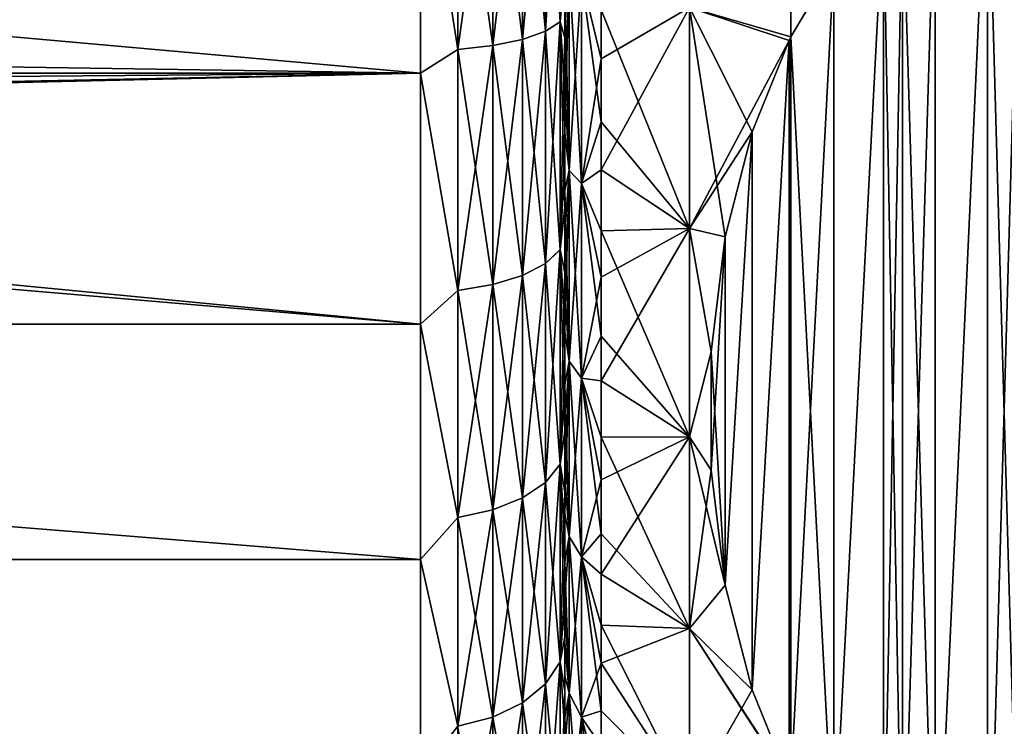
# Model space of a CAD drawing. Header units: metres. Extents: x -82 to 67, y -109 to 109.
# Tile 180 of 216: x -53.8 to -46.98, y 68.32 to 73.21. Entities that reach past the tile are written whole.
import ezdxf

# ---------------------------------------------------------------- set-up
doc = ezdxf.new("R2010")
doc.units = ezdxf.units.M
doc.layers.add('solid_21_382_010_XXX', color=7, linetype='CONTINUOUS')

msp = doc.modelspace()

# ---------------------------------------------------------------- linework, layer by layer
at = {"layer": 'solid_21_382_010_XXX'}
for points in [[(-50.313229, 73.071655, -26.863764), (-50.154072, 73.127571, -27.063351), (-50.154072, 74.797981, -26.716248)], [(-50.313229, 74.769753, -26.510904), (-50.313229, 73.071655, -26.863764), (-50.154072, 74.797981, -26.716248)], [(-50.313229, 74.769669, -51.689083), (-50.154072, 74.79789, -51.483742), (-50.154072, 73.127487, -51.136627)], [(-50.154072, 73.127571, -27.063351), (-50.05405, 73.192711, -27.29583), (-50.05405, 74.830849, -26.955431)], [(-50.154072, 74.797981, -26.716248), (-50.154072, 73.127571, -27.063351), (-50.05405, 74.830849, -26.955431)], [(-50.154072, 74.79789, -51.483742), (-50.05405, 74.830765, -51.244556), (-50.05405, 73.192627, -50.904148)], [(-50.154072, 73.127487, -51.136627), (-50.154072, 74.79789, -51.483742), (-50.05405, 73.192627, -50.904148)], [(-50.02, 74.776764, -27.224375), (-50.05405, 74.830849, -26.955431), (-50.05405, 73.192711, -27.29583)], [(-50.02, 73.555168, -50.733055), (-50.05405, 73.192627, -50.904148), (-50.05405, 74.830765, -51.244556)], [(-50.762177, 74.734528, -26.254564), (-51.02, 74.650009, -26.232306), (-50.762177, 73.001846, -26.614607)], [(-50.762177, 73.001755, -51.585369), (-51.02, 74.649895, -51.967678), (-50.762177, 74.734436, -51.945423)], [(-50.762177, 73.001846, -26.614607), (-50.520649, 73.02877, -26.710697), (-50.520649, 74.748108, -26.353426)], [(-50.762177, 74.734528, -26.254564), (-50.762177, 73.001846, -26.614607), (-50.520649, 74.748108, -26.353426)], [(-50.762177, 74.734436, -51.945423), (-50.520649, 74.748024, -51.846561), (-50.520649, 73.028679, -51.489277)], [(-50.762177, 73.001755, -51.585369), (-50.762177, 74.734436, -51.945423), (-50.520649, 73.028679, -51.489277)], [(-50.520649, 73.02877, -26.710697), (-50.313229, 73.071655, -26.863764), (-50.313229, 74.769753, -26.510904)], [(-50.520649, 74.748108, -26.353426), (-50.520649, 73.02877, -26.710697), (-50.313229, 74.769753, -26.510904)], [(-50.520649, 74.748024, -51.846561), (-50.313229, 74.769669, -51.689083), (-50.313229, 73.071564, -51.336212)], [(-50.520649, 73.028679, -51.489277), (-50.520649, 74.748024, -51.846561), (-50.313229, 73.071564, -51.336212)], [(-50.313229, 73.071564, -51.336212), (-50.313229, 74.769669, -51.689083), (-50.154072, 73.127487, -51.136627)], [(-50.02, 73.921814, -27.380232), (-50.02, 74.776764, -27.224375), (-50.05405, 73.192711, -27.29583)], [(-48.455124, 74.775833, -26.853838), (-49.157997, 73.291397, -27.648329), (-48.455879, 73.088104, -27.213453)], [(-48.455124, 74.775787, -51.346153), (-48.455879, 73.088104, -50.986549), (-49.157997, 73.291321, -50.551647)], [(-48.455124, 74.775833, -26.853838), (-48.455879, 73.088104, -27.213453), (-48.159195, 73.590202, -26.923565)], [(-48.159191, 73.59021, -51.276436), (-48.455879, 73.088104, -50.986549), (-48.455124, 74.775787, -51.346153)], [(-46.860683, 66.332779, -31.11364), (-46.860683, 74.667221, -26.30175), (-47.094501, 74.559853, -26.363741)], [(-46.860683, 74.667221, -51.898251), (-47.094482, 66.44014, -47.148342), (-47.094501, 74.559853, -51.836262)], [(-46.860683, 74.667221, -51.898251), (-46.860683, 66.332779, -47.086361), (-47.094482, 66.44014, -47.148342)], [(-51.02, 74.649895, -51.967678), (-51.02, 72.837463, -51.573406), (-71.32, 74.649887, -51.967674)], [(-51.02, 72.837463, -51.573406), (-71.32, 72.837456, -51.573402), (-71.32, 74.649887, -51.967674)], [(-51.02, 74.650009, -26.232306), (-62.954365, 73.431213, -26.467402), (-63.534882, 73.027351, -26.572403)], [(-51.02, 72.837578, -26.626562), (-51.02, 74.650009, -26.232306), (-63.534882, 73.027351, -26.572403)], [(-50.762177, 73.001846, -26.614607), (-51.02, 74.650009, -26.232306), (-51.02, 72.837578, -26.626562)], [(-50.762177, 73.001755, -51.585369), (-51.02, 72.837463, -51.573406), (-51.02, 74.649895, -51.967678)], [(-47.456196, 66.669289, -30.919359), (-47.094501, 74.559853, -26.363741), (-47.456219, 74.330696, -26.496042)], [(-47.094501, 74.559853, -51.836262), (-47.4562, 66.669289, -47.280643), (-47.456215, 74.330696, -51.70396)], [(-47.094501, 74.559853, -51.836262), (-47.094482, 66.44014, -47.148342), (-47.4562, 66.669289, -47.280643)], [(-47.456196, 66.669289, -30.919359), (-47.094479, 66.44014, -31.051659), (-47.094501, 74.559853, -26.363741)], [(-47.094479, 66.44014, -31.051659), (-46.860683, 66.332779, -31.11364), (-47.094501, 74.559853, -26.363741)], [(-47.456215, 74.330696, -51.70396), (-47.4562, 66.669289, -47.280643), (-47.682003, 66.857651, -47.389393)], [(-47.456215, 74.330696, -51.70396), (-47.682003, 66.857651, -47.389393), (-47.681999, 74.142349, -51.595215)], [(-47.456196, 66.669289, -30.919359), (-47.456219, 74.330696, -26.496042), (-47.681999, 74.142349, -26.604784)], [(-47.682003, 66.857651, -30.810606), (-47.681999, 74.142349, -26.604784), (-47.815258, 74.011665, -26.680237)], [(-47.681999, 74.142349, -51.595215), (-47.815235, 66.988319, -47.464832), (-47.815254, 74.011665, -51.519764)], [(-47.681999, 74.142349, -51.595215), (-47.682003, 66.857651, -47.389393), (-47.815235, 66.988319, -47.464832)], [(-47.456196, 66.669289, -30.919359), (-47.681999, 74.142349, -26.604784), (-47.682003, 66.857651, -30.810606)], [(-48.159161, 67.409744, -30.491856), (-47.815258, 74.011665, -26.680237), (-48.159195, 73.590202, -26.923565)], [(-47.815254, 74.011665, -51.519764), (-48.159161, 67.409744, -47.708145), (-48.159191, 73.59021, -51.276436)], [(-48.159161, 67.409744, -30.491856), (-47.815231, 66.988312, -30.73517), (-47.815258, 74.011665, -26.680237)], [(-47.815254, 74.011665, -51.519764), (-47.815235, 66.988319, -47.464832), (-48.159161, 67.409744, -47.708145)], [(-47.815231, 66.988312, -30.73517), (-47.682003, 66.857651, -30.810606), (-47.815258, 74.011665, -26.680237)], [(-50.02, 73.081139, -27.59733), (-50.02, 73.921814, -27.380232), (-50.05405, 73.192711, -27.29583)], [(-50.02, 73.884941, -28.780575), (-50.02, 73.921814, -27.380232), (-50.02, 73.081139, -27.59733)], [(-50.02, 73.145622, -28.996672), (-50.02, 73.884941, -28.780575), (-50.02, 73.081139, -27.59733)], [(-49.991142, 73.563461, -28.619368), (-50.02, 73.884941, -28.780575), (-50.02, 73.145622, -28.996672)], [(-49.77, 72.936096, -28.36915), (-49.77, 73.721497, -28.139505), (-49.906059, 73.502731, -28.402641)], [(-49.157997, 73.291397, -27.648329), (-49.77, 73.721497, -28.139505), (-49.77, 72.936096, -28.36915)], [(-49.991142, 73.56353, -49.580654), (-49.991142, 72.163765, -49.083183), (-50.02, 73.465378, -49.303928)], [(-49.991142, 73.563461, -28.619368), (-50.02, 73.145622, -28.996672), (-50.02, 72.42408, -29.265572)], [(-49.991142, 72.163696, -29.116846), (-49.991142, 73.563461, -28.619368), (-50.02, 72.42408, -29.265572)], [(-49.906059, 72.074097, -49.289627), (-49.991142, 72.163765, -49.083183), (-49.991142, 73.56353, -49.580654)], [(-49.906059, 73.502808, -49.797379), (-49.906059, 72.074097, -49.289627), (-49.991142, 73.56353, -49.580654)], [(-49.906059, 73.502731, -28.402641), (-49.991142, 73.563461, -28.619368), (-49.991142, 72.163696, -29.116846)], [(-48.159191, 73.59021, -51.276436), (-48.455875, 67.911896, -47.998058), (-48.455879, 73.088104, -50.986549)], [(-48.159161, 67.409744, -30.491856), (-48.159195, 73.590202, -26.923565), (-48.455879, 73.088104, -27.213453)], [(-48.159191, 73.59021, -51.276436), (-48.159161, 67.409744, -47.708145), (-48.455875, 67.911896, -47.998058)], [(-50.02, 73.555168, -50.733055), (-50.02, 72.720963, -50.489422), (-50.05405, 73.192627, -50.904148)], [(-50.02, 72.735931, -49.057957), (-50.02, 72.720963, -50.489422), (-50.02, 73.555168, -50.733055)], [(-50.02, 73.465378, -49.303928), (-50.02, 72.735931, -49.057957), (-50.02, 73.555168, -50.733055)], [(-49.906059, 72.07402, -28.910406), (-49.906059, 73.502731, -28.402641), (-49.991142, 72.163696, -29.116846)], [(-49.77, 72.501091, -49.676449), (-49.906059, 72.074097, -49.289627), (-49.906059, 73.502808, -49.797379)], [(-49.77, 73.275742, -49.937744), (-49.77, 72.501091, -49.676449), (-49.906059, 73.502808, -49.797379)], [(-49.77, 72.936096, -28.36915), (-49.906059, 73.502731, -28.402641), (-49.906059, 72.07402, -28.910406)], [(-49.991142, 72.163765, -49.083183), (-50.02, 72.735931, -49.057957), (-50.02, 73.465378, -49.303928)], [(-49.157997, 73.291397, -27.648329), (-49.77, 72.936096, -28.36915), (-49.77, 72.169769, -28.654827)], [(-49.157997, 71.761955, -28.191895), (-49.157997, 73.291397, -27.648329), (-49.77, 72.169769, -28.654827)], [(-49.157997, 73.291321, -50.551647), (-49.157997, 71.761879, -50.008072), (-49.77, 73.275742, -49.937744)], [(-48.468292, 73.063049, -27.227917), (-49.157997, 73.291397, -27.648329), (-49.157997, 71.761955, -28.191895)], [(-48.468292, 73.063049, -27.227917), (-48.455879, 73.088104, -27.213453), (-49.157997, 73.291397, -27.648329)], [(-48.909698, 71.704971, -50.187996), (-49.157997, 71.761879, -50.008072), (-49.157997, 73.291321, -50.551647)], [(-48.724411, 72.431396, -50.607395), (-48.909698, 71.704971, -50.187996), (-49.157997, 73.291321, -50.551647)], [(-48.468292, 73.063057, -50.972088), (-48.724411, 72.431396, -50.607395), (-49.157997, 73.291321, -50.551647)], [(-48.455879, 73.088104, -50.986549), (-48.468292, 73.063057, -50.972088), (-49.157997, 73.291321, -50.551647)], [(-49.157997, 71.761879, -50.008072), (-49.77, 72.501091, -49.676449), (-49.77, 73.275742, -49.937744)], [(-50.154072, 71.519989, -27.634674), (-50.05405, 71.616173, -27.856117), (-50.05405, 73.192711, -27.29583)], [(-50.154072, 73.127571, -27.063351), (-50.154072, 71.519989, -27.634674), (-50.05405, 73.192711, -27.29583)], [(-50.154072, 73.127487, -51.136627), (-50.05405, 73.192627, -50.904148), (-50.05405, 71.616096, -50.343849)], [(-50.02, 73.081139, -27.59733), (-50.05405, 73.192711, -27.29583), (-50.05405, 71.616173, -27.856117)], [(-50.02, 71.907318, -50.186356), (-50.05405, 71.616096, -50.343849), (-50.05405, 73.192627, -50.904148)], [(-50.02, 72.720963, -50.489422), (-50.02, 71.907318, -50.186356), (-50.05405, 73.192627, -50.904148)], [(-50.313229, 71.437416, -27.444561), (-50.154072, 71.519989, -27.634674), (-50.154072, 73.127571, -27.063351)], [(-50.313229, 73.071655, -26.863764), (-50.313229, 71.437416, -27.444561), (-50.154072, 73.127571, -27.063351)], [(-50.313229, 73.071564, -51.336212), (-50.154072, 73.127487, -51.136627), (-50.154072, 71.519913, -50.565292)], [(-50.154072, 71.519913, -50.565292), (-50.154072, 73.127487, -51.136627), (-50.05405, 71.616096, -50.343849)], [(-50.02, 72.42408, -29.265572), (-50.02, 73.145622, -28.996672), (-50.02, 73.081139, -27.59733)], [(-48.455875, 67.911888, -30.201941), (-48.455879, 73.088104, -27.213453), (-48.468292, 73.063049, -27.227917)], [(-48.455879, 73.088104, -50.986549), (-48.468262, 67.936882, -48.012486), (-48.468292, 73.063057, -50.972088)], [(-48.455879, 73.088104, -50.986549), (-48.455875, 67.911896, -47.998058), (-48.468262, 67.936882, -48.012486)], [(-48.159161, 67.409744, -30.491856), (-48.455879, 73.088104, -27.213453), (-48.455875, 67.911888, -30.201941)], [(-51.02, 72.837578, -26.626562), (-63.534882, 73.027351, -26.572403), (-64.170059, 72.73468, -26.657236)], [(-50.762177, 71.334328, -27.20723), (-50.520649, 71.374084, -27.298759), (-50.520649, 73.02877, -26.710697)], [(-50.762177, 73.001846, -26.614607), (-50.762177, 71.334328, -27.20723), (-50.520649, 73.02877, -26.710697)], [(-50.762177, 73.001755, -51.585369), (-50.520649, 73.028679, -51.489277), (-50.520649, 71.374001, -50.901203)], [(-50.520649, 71.374084, -27.298759), (-50.313229, 71.437416, -27.444561), (-50.313229, 73.071655, -26.863764)], [(-50.520649, 73.02877, -26.710697), (-50.520649, 71.374084, -27.298759), (-50.313229, 73.071655, -26.863764)], [(-50.520649, 73.028679, -51.489277), (-50.313229, 73.071564, -51.336212), (-50.313229, 71.437332, -50.755405)], [(-50.520649, 71.374001, -50.901203), (-50.520649, 73.028679, -51.489277), (-50.313229, 71.437332, -50.755405)], [(-50.313229, 71.437332, -50.755405), (-50.313229, 73.071564, -51.336212), (-50.154072, 71.519913, -50.565292)], [(-50.02, 72.259041, -27.874393), (-50.02, 73.081139, -27.59733), (-50.05405, 71.616173, -27.856117)], [(-50.02, 72.42408, -29.265572), (-50.02, 73.081139, -27.59733), (-50.02, 72.259041, -27.874393)], [(-48.724415, 72.431389, -27.592607), (-48.468292, 73.063049, -27.227917), (-49.157997, 71.761955, -28.191895)], [(-48.724384, 68.56852, -29.822834), (-48.468292, 73.063049, -27.227917), (-48.724415, 72.431389, -27.592607)], [(-48.468292, 73.063057, -50.972088), (-48.724388, 68.568527, -48.377171), (-48.724411, 72.431396, -50.607395)], [(-48.468292, 73.063057, -50.972088), (-48.468262, 67.936882, -48.012486), (-48.724388, 68.568527, -48.377171)], [(-48.468258, 67.936874, -30.187515), (-48.468292, 73.063049, -27.227917), (-48.724384, 68.56852, -29.822834)], [(-48.455875, 67.911888, -30.201941), (-48.468292, 73.063049, -27.227917), (-48.468258, 67.936874, -30.187515)], [(-50.762177, 73.001846, -26.614607), (-51.02, 72.837578, -26.626562), (-50.762177, 71.334328, -27.20723)], [(-50.762177, 71.334244, -50.992733), (-51.02, 72.837463, -51.573406), (-50.762177, 73.001755, -51.585369)], [(-50.762177, 71.334244, -50.992733), (-50.762177, 73.001755, -51.585369), (-50.520649, 71.374001, -50.901203)], [(-49.77, 72.169769, -28.654827), (-49.77, 72.936096, -28.36915), (-49.906059, 72.07402, -28.910406)], [(-51.02, 72.837463, -51.573406), (-51.02, 71.099586, -50.925209), (-71.32, 72.837456, -51.573402)], [(-51.02, 71.099586, -50.925209), (-71.32, 71.099586, -50.925205), (-71.32, 72.837456, -51.573402)], [(-51.02, 72.837578, -26.626562), (-64.838005, 72.558571, -26.711895), (-65.519997, 72.500107, -26.730648)], [(-51.02, 71.099693, -27.274744), (-51.02, 72.837578, -26.626562), (-65.519997, 72.500107, -26.730648)], [(-51.02, 72.837578, -26.626562), (-64.170059, 72.73468, -26.657236), (-64.838005, 72.558571, -26.711895)], [(-50.762177, 71.334328, -27.20723), (-51.02, 72.837578, -26.626562), (-51.02, 71.099693, -27.274744)], [(-50.762177, 71.334244, -50.992733), (-51.02, 71.099586, -50.925209), (-51.02, 72.837463, -51.573406)], [(-50.02, 72.735931, -49.057957), (-50.02, 72.02594, -48.759804), (-50.02, 72.720963, -50.489422)], [(-49.991142, 72.163765, -49.083183), (-50.02, 72.02594, -48.759804), (-50.02, 72.735931, -49.057957)], [(-50.02, 72.02594, -48.759804), (-50.02, 71.907318, -50.186356), (-50.02, 72.720963, -50.489422)], [(-51.02, 71.099693, -27.274744), (-65.519997, 72.500107, -26.730648), (-71.32, 71.099579, -27.274796)], [(-49.77, 72.501091, -49.676449), (-49.77, 71.747124, -49.35976), (-49.906059, 72.074097, -49.289627)], [(-49.157997, 71.761879, -50.008072), (-49.77, 71.747124, -49.35976), (-49.77, 72.501091, -49.676449)], [(-50.02, 71.72406, -29.585827), (-50.02, 72.42408, -29.265572), (-50.02, 72.259041, -27.874393)], [(-49.991142, 72.163696, -29.116846), (-50.02, 72.42408, -29.265572), (-50.02, 71.72406, -29.585827)], [(-48.909702, 71.704964, -28.012011), (-48.724415, 72.431389, -27.592607), (-49.157997, 71.761955, -28.191895)], [(-48.909683, 69.294937, -29.403437), (-48.724415, 72.431389, -27.592607), (-48.909702, 71.704964, -28.012011)], [(-48.724411, 72.431396, -50.607395), (-48.909683, 69.294945, -48.796566), (-48.909698, 71.704971, -50.187996)], [(-48.724411, 72.431396, -50.607395), (-48.724388, 68.568527, -48.377171), (-48.909683, 69.294945, -48.796566)], [(-48.724384, 68.56852, -29.822834), (-48.724415, 72.431389, -27.592607), (-48.909683, 69.294937, -29.403437)], [(-50.02, 71.458481, -28.210417), (-50.02, 72.259041, -27.874393), (-50.05405, 71.616173, -27.856117)], [(-50.02, 71.72406, -29.585827), (-50.02, 72.259041, -27.874393), (-50.02, 71.458481, -28.210417)], [(-49.991142, 72.163765, -49.083183), (-49.991142, 70.844772, -48.39975), (-50.02, 72.02594, -48.759804)], [(-49.991142, 72.163696, -29.116846), (-50.02, 71.72406, -29.585827), (-50.02, 71.048798, -29.955961)], [(-49.991142, 70.844704, -29.800291), (-49.991142, 72.163696, -29.116846), (-50.02, 71.048798, -29.955961)], [(-49.906059, 70.727829, -48.592056), (-49.991142, 70.844772, -48.39975), (-49.991142, 72.163765, -49.083183)], [(-49.906059, 72.074097, -49.289627), (-49.906059, 70.727829, -48.592056), (-49.991142, 72.163765, -49.083183)], [(-49.906059, 72.07402, -28.910406), (-49.991142, 72.163696, -29.116846), (-49.991142, 70.844704, -29.800291)], [(-49.77, 71.426369, -28.995012), (-49.77, 72.169769, -28.654827), (-49.906059, 72.07402, -28.910406)], [(-49.157997, 71.761955, -28.191895), (-49.77, 72.169769, -28.654827), (-49.77, 71.426369, -28.995012)], [(-49.906059, 70.72776, -29.607985), (-49.906059, 72.07402, -28.910406), (-49.991142, 70.844704, -29.800291)], [(-49.77, 71.017998, -48.989395), (-49.906059, 70.727829, -48.592056), (-49.906059, 72.074097, -49.289627)], [(-49.77, 71.747124, -49.35976), (-49.77, 71.017998, -48.989395), (-49.906059, 72.074097, -49.289627)], [(-49.77, 71.426369, -28.995012), (-49.906059, 72.07402, -28.910406), (-49.906059, 70.72776, -29.607985)], [(-50.02, 72.02594, -48.759804), (-50.02, 71.339317, -48.411091), (-50.02, 71.907318, -50.186356)], [(-49.991142, 70.844772, -48.39975), (-50.02, 71.339317, -48.411091), (-50.02, 72.02594, -48.759804)], [(-50.02, 71.907318, -50.186356), (-50.02, 71.11834, -49.825565), (-50.05405, 71.616096, -50.343849)], [(-50.02, 71.339317, -48.411091), (-50.02, 71.11834, -49.825565), (-50.02, 71.907318, -50.186356)], [(-50.02, 71.048798, -29.955961), (-50.02, 71.72406, -29.585827), (-50.02, 71.458481, -28.210417)], [(-49.157997, 71.761955, -28.191895), (-49.77, 71.426369, -28.995012), (-49.77, 70.70929, -29.388144)], [(-49.157997, 70.320763, -28.938654), (-49.157997, 71.761955, -28.191895), (-49.77, 70.70929, -29.388144)], [(-49.157997, 71.761879, -50.008072), (-49.157997, 70.320694, -49.261303), (-49.77, 71.747124, -49.35976)], [(-49.157997, 70.320694, -49.261303), (-49.77, 71.017998, -48.989395), (-49.77, 71.747124, -49.35976)], [(-49.007511, 70.910042, -28.470957), (-49.157997, 71.761955, -28.191895), (-49.157997, 70.320763, -28.938654)], [(-49.007511, 70.910042, -28.470957), (-48.909702, 71.704964, -28.012011), (-49.157997, 71.761955, -28.191895)], [(-49.007511, 70.910049, -49.72905), (-49.157997, 70.320694, -49.261303), (-49.157997, 71.761879, -50.008072)], [(-48.909698, 71.704971, -50.187996), (-49.007511, 70.910049, -49.72905), (-49.157997, 71.761879, -50.008072)], [(-48.909698, 71.704971, -50.187996), (-49.007507, 70.089874, -49.25552), (-49.007511, 70.910049, -49.72905)], [(-48.909683, 69.294937, -29.403437), (-48.909702, 71.704964, -28.012011), (-49.007511, 70.910042, -28.470957)], [(-48.909698, 71.704971, -50.187996), (-48.909683, 69.294945, -48.796566), (-49.007507, 70.089874, -49.25552)], [(-50.154072, 70.005173, -28.419577), (-50.05405, 70.130615, -28.62586), (-50.05405, 71.616173, -27.856117)], [(-50.154072, 71.519989, -27.634674), (-50.154072, 70.005173, -28.419577), (-50.05405, 71.616173, -27.856117)], [(-50.154072, 71.519913, -50.565292), (-50.05405, 71.616096, -50.343849), (-50.05405, 70.130547, -49.574093)], [(-50.02, 71.458481, -28.210417), (-50.05405, 71.616173, -27.856117), (-50.05405, 70.130615, -28.62586)], [(-50.02, 70.356918, -49.408367), (-50.05405, 70.130547, -49.574093), (-50.05405, 71.616096, -50.343849)], [(-50.02, 71.11834, -49.825565), (-50.02, 70.356918, -49.408367), (-50.05405, 71.616096, -50.343849)], [(-50.313229, 69.897484, -28.242477), (-50.154072, 70.005173, -28.419577), (-50.154072, 71.519989, -27.634674)], [(-50.313229, 71.437416, -27.444561), (-50.313229, 69.897484, -28.242477), (-50.154072, 71.519989, -27.634674)], [(-50.313229, 71.437332, -50.755405), (-50.154072, 71.519913, -50.565292), (-50.154072, 70.005104, -49.780376)], [(-50.154072, 70.005104, -49.780376), (-50.154072, 71.519913, -50.565292), (-50.05405, 70.130547, -49.574093)], [(-50.02, 70.684288, -28.603455), (-50.02, 71.458481, -28.210417), (-50.05405, 70.130615, -28.62586)], [(-50.02, 71.048798, -29.955961), (-50.02, 71.458481, -28.210417), (-50.02, 70.684288, -28.603455)], [(-50.520649, 69.814888, -28.106659), (-50.313229, 69.897484, -28.242477), (-50.313229, 71.437416, -27.444561)], [(-50.520649, 71.374084, -27.298759), (-50.520649, 69.814888, -28.106659), (-50.313229, 71.437416, -27.444561)], [(-50.520649, 71.374001, -50.901203), (-50.313229, 71.437332, -50.755405), (-50.313229, 69.897408, -49.957478)], [(-50.313229, 69.897408, -49.957478), (-50.313229, 71.437332, -50.755405), (-50.154072, 70.005104, -49.780376)], [(-49.77, 70.70929, -29.388144), (-49.77, 71.426369, -28.995012), (-49.906059, 70.72776, -29.607985)], [(-50.762177, 71.334328, -27.20723), (-51.02, 71.099693, -27.274744), (-50.762177, 69.763039, -28.021395)], [(-50.762177, 69.762962, -50.178558), (-51.02, 71.099586, -50.925209), (-50.762177, 71.334244, -50.992733)], [(-50.762177, 69.763039, -28.021395), (-50.520649, 69.814888, -28.106659), (-50.520649, 71.374084, -27.298759)], [(-50.762177, 71.334328, -27.20723), (-50.762177, 69.763039, -28.021395), (-50.520649, 71.374084, -27.298759)], [(-50.762177, 71.334244, -50.992733), (-50.520649, 71.374001, -50.901203), (-50.520649, 69.814812, -50.093296)], [(-50.762177, 69.762962, -50.178558), (-50.762177, 71.334244, -50.992733), (-50.520649, 69.814812, -50.093296)], [(-50.520649, 69.814812, -50.093296), (-50.520649, 71.374001, -50.901203), (-50.313229, 69.897408, -49.957478)], [(-50.02, 71.339317, -48.411091), (-50.02, 70.679871, -48.013763), (-50.02, 71.11834, -49.825565)], [(-49.991142, 70.844772, -48.39975), (-50.02, 70.679871, -48.013763), (-50.02, 71.339317, -48.411091)], [(-50.02, 70.679871, -48.013763), (-50.02, 70.356918, -49.408367), (-50.02, 71.11834, -49.825565)], [(-51.02, 69.471748, -28.163654), (-51.02, 71.099693, -27.274744), (-71.32, 71.099579, -27.274796)], [(-51.02, 69.471649, -50.036282), (-71.32, 69.471657, -50.036285), (-71.32, 71.099586, -50.925205)], [(-51.02, 71.099586, -50.925209), (-51.02, 69.471649, -50.036282), (-71.32, 71.099586, -50.925205)], [(-51.02, 69.471748, -28.163654), (-71.32, 71.099579, -27.274796), (-71.32, 69.471657, -28.163715)], [(-50.762177, 69.763039, -28.021395), (-51.02, 71.099693, -27.274744), (-51.02, 69.471748, -28.163654)], [(-50.762177, 69.762962, -50.178558), (-51.02, 69.471649, -50.036282), (-51.02, 71.099586, -50.925209)], [(-50.02, 70.402016, -30.373964), (-50.02, 71.048798, -29.955961), (-50.02, 70.684288, -28.603455)], [(-49.991142, 70.844704, -29.800291), (-50.02, 71.048798, -29.955961), (-50.02, 70.402016, -30.373964)], [(-49.77, 71.017998, -48.989395), (-49.77, 70.317604, -48.567341), (-49.906059, 70.727829, -48.592056)], [(-49.157997, 70.320694, -49.261303), (-49.77, 70.317604, -48.567341), (-49.77, 71.017998, -48.989395)], [(-49.007511, 70.910049, -49.72905), (-49.007507, 70.089874, -49.25552), (-49.157997, 70.320694, -49.261303)], [(-49.007507, 70.089867, -28.944485), (-49.007511, 70.910042, -28.470957), (-49.157997, 70.320763, -28.938654)], [(-48.909683, 69.294937, -29.403437), (-49.007511, 70.910042, -28.470957), (-49.007507, 70.089867, -28.944485)], [(-49.991142, 70.844772, -48.39975), (-49.991142, 69.631126, -47.543076), (-50.02, 70.679871, -48.013763)], [(-49.991142, 70.844704, -29.800291), (-50.02, 70.402016, -30.373964), (-50.02, 69.787308, -30.837503)], [(-49.991142, 69.631065, -30.656975), (-49.991142, 70.844704, -29.800291), (-50.02, 69.787308, -30.837503)], [(-49.906059, 69.48909, -47.717667), (-49.991142, 69.631126, -47.543076), (-49.991142, 70.844772, -48.39975)], [(-49.906059, 70.727829, -48.592056), (-49.906059, 69.48909, -47.717667), (-49.991142, 70.844772, -48.39975)], [(-49.906059, 70.72776, -29.607985), (-49.991142, 70.844704, -29.800291), (-49.991142, 69.631065, -30.656975)], [(-49.906059, 69.489029, -30.482382), (-49.906059, 70.72776, -29.607985), (-49.991142, 69.631065, -30.656975)], [(-49.77, 69.649536, -48.09576), (-49.906059, 69.48909, -47.717667), (-49.906059, 70.727829, -48.592056)], [(-49.77, 70.317604, -48.567341), (-49.77, 69.649536, -48.09576), (-49.906059, 70.727829, -48.592056)], [(-49.77, 70.022476, -29.832088), (-49.906059, 70.72776, -29.607985), (-49.906059, 69.489029, -30.482382)], [(-49.77, 70.022476, -29.832088), (-49.77, 70.70929, -29.388144), (-49.906059, 70.72776, -29.607985)], [(-49.157997, 70.320763, -28.938654), (-49.77, 70.70929, -29.388144), (-49.77, 70.022476, -29.832088)], [(-50.02, 69.940834, -29.05125), (-50.02, 70.684288, -28.603455), (-50.05405, 70.130615, -28.62586)], [(-50.02, 70.402016, -30.373964), (-50.02, 70.684288, -28.603455), (-50.02, 69.940834, -29.05125)], [(-50.02, 70.679871, -48.013763), (-50.02, 70.050743, -47.569721), (-50.02, 70.356918, -49.408367)], [(-49.991142, 69.631126, -47.543076), (-50.02, 70.050743, -47.569721), (-50.02, 70.679871, -48.013763)], [(-50.02, 69.787308, -30.837503), (-50.02, 70.402016, -30.373964), (-50.02, 69.940834, -29.05125)], [(-50.02, 70.356918, -49.408367), (-50.02, 69.627632, -48.937199), (-50.05405, 70.130547, -49.574093)], [(-50.02, 70.050743, -47.569721), (-50.02, 69.627632, -48.937199), (-50.02, 70.356918, -49.408367)], [(-49.157997, 70.320763, -28.938654), (-49.77, 70.022476, -29.832088), (-49.77, 69.369606, -30.324467)], [(-49.157997, 68.99469, -29.874701), (-49.157997, 70.320763, -28.938654), (-49.77, 69.369606, -30.324467)], [(-49.157997, 70.320694, -49.261303), (-49.157997, 68.994621, -48.325245), (-49.77, 70.317604, -48.567341)], [(-49.157997, 68.994621, -48.325245), (-49.77, 69.649536, -48.09576), (-49.77, 70.317604, -48.567341)], [(-49.007507, 70.089867, -28.944485), (-49.157997, 70.320763, -28.938654), (-49.157997, 68.99469, -29.874701)], [(-48.909683, 69.294945, -48.796566), (-49.157997, 68.994621, -48.325245), (-49.157997, 70.320694, -49.261303)], [(-49.007507, 70.089874, -49.25552), (-48.909683, 69.294945, -48.796566), (-49.157997, 70.320694, -49.261303)], [(-50.154072, 68.611351, -29.403435), (-50.05405, 68.76371, -29.590717), (-50.05405, 70.130615, -28.62586)], [(-50.154072, 70.005173, -28.419577), (-50.154072, 68.611351, -29.403435), (-50.05405, 70.130615, -28.62586)], [(-50.154072, 70.005104, -49.780376), (-50.05405, 70.130547, -49.574093), (-50.05405, 68.763641, -48.60923)], [(-50.02, 69.940834, -29.05125), (-50.05405, 70.130615, -28.62586), (-50.05405, 68.76371, -29.590717)], [(-50.02, 68.934578, -48.414742), (-50.05405, 68.763641, -48.60923), (-50.05405, 70.130547, -49.574093)], [(-50.02, 69.627632, -48.937199), (-50.02, 68.934578, -48.414742), (-50.05405, 70.130547, -49.574093)], [(-48.909683, 69.294937, -29.403437), (-49.007507, 70.089867, -28.944485), (-49.157997, 68.99469, -29.874701)], [(-50.02, 70.050743, -47.569721), (-50.02, 69.45533, -47.081337), (-50.02, 69.627632, -48.937199)], [(-49.991142, 69.631126, -47.543076), (-50.02, 69.45533, -47.081337), (-50.02, 70.050743, -47.569721)], [(-49.77, 69.369606, -30.324467), (-49.77, 70.022476, -29.832088), (-49.906059, 69.489029, -30.482382)], [(-50.313229, 68.480545, -29.242651), (-50.154072, 68.611351, -29.403435), (-50.154072, 70.005173, -28.419577)], [(-50.313229, 69.897484, -28.242477), (-50.313229, 68.480545, -29.242651), (-50.154072, 70.005173, -28.419577)], [(-50.313229, 69.897408, -49.957478), (-50.154072, 70.005104, -49.780376), (-50.154072, 68.611282, -48.796509)], [(-50.154072, 68.611282, -48.796509), (-50.154072, 70.005104, -49.780376), (-50.05405, 68.763641, -48.60923)], [(-50.520649, 68.380226, -29.119343), (-50.313229, 68.480545, -29.242651), (-50.313229, 69.897484, -28.242477)], [(-50.520649, 69.814888, -28.106659), (-50.520649, 68.380226, -29.119343), (-50.313229, 69.897484, -28.242477)], [(-50.520649, 69.814812, -50.093296), (-50.313229, 69.897408, -49.957478), (-50.313229, 68.480469, -48.957294)], [(-50.313229, 68.480469, -48.957294), (-50.313229, 69.897408, -49.957478), (-50.154072, 68.611282, -48.796509)], [(-50.02, 69.231483, -29.551775), (-50.02, 69.940834, -29.05125), (-50.05405, 68.76371, -29.590717)], [(-50.02, 69.787308, -30.837503), (-50.02, 69.940834, -29.05125), (-50.02, 69.231483, -29.551775)], [(-50.762177, 68.317245, -29.041933), (-50.520649, 68.380226, -29.119343), (-50.520649, 69.814888, -28.106659)], [(-50.762177, 69.763039, -28.021395), (-50.762177, 68.317245, -29.041933), (-50.520649, 69.814888, -28.106659)], [(-50.762177, 69.762962, -50.178558), (-50.520649, 69.814812, -50.093296), (-50.520649, 68.380157, -49.080601)], [(-50.520649, 68.380157, -49.080601), (-50.520649, 69.814812, -50.093296), (-50.313229, 68.480469, -48.957294)], [(-50.762177, 69.763039, -28.021395), (-51.02, 69.471748, -28.163654), (-50.762177, 68.317245, -29.041933)], [(-50.762177, 68.317177, -49.158009), (-51.02, 69.471649, -50.036282), (-50.762177, 69.762962, -50.178558)], [(-50.762177, 68.317177, -49.158009), (-50.762177, 69.762962, -50.178558), (-50.520649, 68.380157, -49.080601)], [(-50.02, 69.207588, -31.344366), (-50.02, 69.787308, -30.837503), (-50.02, 69.231483, -29.551775)], [(-49.991142, 69.631065, -30.656975), (-50.02, 69.787308, -30.837503), (-50.02, 69.207588, -31.344366)], [(-49.991142, 69.631126, -47.543076), (-49.991142, 68.545441, -46.529121), (-50.02, 69.45533, -47.081337)], [(-49.991142, 68.545387, -31.670935), (-49.991142, 69.631065, -30.656975), (-50.02, 69.207588, -31.344366)], [(-50.02, 69.45533, -47.081337), (-50.02, 68.934578, -48.414742), (-50.02, 69.627632, -48.937199)], [(-49.906059, 68.380943, -46.682747), (-49.991142, 68.545441, -46.529121), (-49.991142, 69.631126, -47.543076)], [(-49.906059, 69.48909, -47.717667), (-49.906059, 68.380943, -46.682747), (-49.991142, 69.631126, -47.543076)], [(-49.906059, 69.489029, -30.482382), (-49.991142, 69.631065, -30.656975), (-49.991142, 68.545387, -31.670935)], [(-49.77, 69.649536, -48.09576), (-49.77, 69.017288, -47.577122), (-49.906059, 69.48909, -47.717667)], [(-49.157997, 68.994621, -48.325245), (-49.77, 69.017288, -47.577122), (-49.77, 69.649536, -48.09576)], [(-51.02, 67.986877, -29.275198), (-51.02, 69.471748, -28.163654), (-71.32, 69.471657, -28.163715)], [(-51.02, 67.986877, -29.275198), (-71.32, 69.471657, -28.163715), (-71.32, 67.986809, -29.275261)], [(-51.02, 67.986786, -48.924725), (-71.32, 67.986809, -48.92474), (-71.32, 69.471657, -50.036285)], [(-51.02, 69.471649, -50.036282), (-51.02, 67.986786, -48.924725), (-71.32, 69.471657, -50.036285)], [(-50.762177, 68.317245, -29.041933), (-51.02, 69.471748, -28.163654), (-51.02, 67.986877, -29.275198)], [(-49.906059, 68.38089, -31.517311), (-49.906059, 69.489029, -30.482382), (-49.991142, 68.545387, -31.670935)], [(-49.77, 68.424187, -47.014149), (-49.906059, 68.380943, -46.682747), (-49.906059, 69.48909, -47.717667)], [(-49.77, 69.017288, -47.577122), (-49.77, 68.424187, -47.014149), (-49.906059, 69.48909, -47.717667)], [(-49.77, 68.754013, -30.862755), (-49.906059, 69.489029, -30.482382), (-49.906059, 68.38089, -31.517311)], [(-49.77, 68.754013, -30.862755), (-49.77, 69.369606, -30.324467), (-49.906059, 69.489029, -30.482382)], [(-50.762177, 68.317177, -49.158009), (-51.02, 67.986786, -48.924725), (-51.02, 69.471649, -50.036282)], [(-50.02, 69.45533, -47.081337), (-50.02, 68.896912, -46.551319), (-50.02, 68.934578, -48.414742)], [(-49.991142, 68.545441, -46.529121), (-50.02, 68.896912, -46.551319), (-50.02, 69.45533, -47.081337)], [(-49.157997, 68.99469, -29.874701), (-49.77, 69.369606, -30.324467), (-49.77, 68.754013, -30.862755)], [(-48.909683, 69.294945, -48.796566), (-48.724388, 68.568527, -48.377171), (-49.157997, 68.994621, -48.325245)], [(-48.724384, 68.56852, -29.822834), (-48.909683, 69.294937, -29.403437), (-49.157997, 68.99469, -29.874701)], [(-50.02, 68.560181, -30.102262), (-50.02, 69.231483, -29.551775), (-50.05405, 68.76371, -29.590717)], [(-50.02, 69.207588, -31.344366), (-50.02, 69.231483, -29.551775), (-50.02, 68.560181, -30.102262)], [(-50.02, 68.666008, -31.891832), (-50.02, 69.207588, -31.344366), (-50.02, 68.560181, -30.102262)], [(-49.991142, 68.545387, -31.670935), (-50.02, 69.207588, -31.344366), (-50.02, 68.666008, -31.891832)], [(-49.157997, 67.808357, -47.217342), (-49.77, 68.424187, -47.014149), (-49.77, 69.017288, -47.577122)], [(-49.157997, 68.994621, -48.325245), (-49.157997, 67.808357, -47.217342), (-49.77, 69.017288, -47.577122)], [(-49.157997, 67.808418, -30.982597), (-49.157997, 68.99469, -29.874701), (-49.77, 68.754013, -30.862755)], [(-48.724384, 68.56852, -29.822834), (-49.157997, 68.99469, -29.874701), (-49.157997, 67.808418, -30.982597)], [(-48.455875, 67.911896, -47.998058), (-49.157997, 67.808357, -47.217342), (-49.157997, 68.994621, -48.325245)], [(-48.468262, 67.936882, -48.012486), (-48.455875, 67.911896, -47.998058), (-49.157997, 68.994621, -48.325245)], [(-48.724388, 68.568527, -48.377171), (-48.468262, 67.936882, -48.012486), (-49.157997, 68.994621, -48.325245)], [(-50.02, 68.934578, -48.414742), (-50.02, 68.280914, -47.843372), (-50.05405, 68.763641, -48.60923)], [(-50.02, 68.378174, -45.982224), (-50.02, 68.280914, -47.843372), (-50.02, 68.934578, -48.414742)], [(-50.02, 68.896912, -46.551319), (-50.02, 68.378174, -45.982224), (-50.02, 68.934578, -48.414742)], [(-49.991142, 68.545441, -46.529121), (-50.02, 68.378174, -45.982224), (-50.02, 68.896912, -46.551319)], [(-50.154072, 67.364471, -30.567923), (-50.05405, 67.540916, -30.732714), (-50.05405, 68.76371, -29.590717)], [(-50.154072, 68.611351, -29.403435), (-50.154072, 67.364471, -30.567923), (-50.05405, 68.76371, -29.590717)], [(-50.154072, 68.611282, -48.796509), (-50.05405, 68.763641, -48.60923), (-50.05405, 67.540855, -47.467224)], [(-50.02, 68.560181, -30.102262), (-50.05405, 68.76371, -29.590717), (-50.05405, 67.540916, -30.732714)], [(-50.02, 68.280914, -47.843372), (-50.05405, 67.540855, -47.467224), (-50.05405, 68.763641, -48.60923)], [(-49.77, 68.178925, -31.444134), (-49.77, 68.754013, -30.862755), (-49.906059, 68.38089, -31.517311)], [(-49.157997, 67.808418, -30.982597), (-49.77, 68.754013, -30.862755), (-49.77, 68.178925, -31.444134)], [(-50.02, 68.165535, -32.476875), (-50.02, 68.666008, -31.891832), (-50.02, 68.560181, -30.102262)], [(-49.991142, 68.545387, -31.670935), (-50.02, 68.666008, -31.891832), (-50.02, 68.165535, -32.476875)], [(-50.313229, 67.21299, -30.426447), (-50.154072, 67.364471, -30.567923), (-50.154072, 68.611351, -29.403435)], [(-50.313229, 68.480545, -29.242651), (-50.313229, 67.21299, -30.426447), (-50.154072, 68.611351, -29.403435)], [(-50.313229, 68.480469, -48.957294), (-50.154072, 68.611282, -48.796509), (-50.154072, 67.36441, -47.632011)], [(-50.154072, 67.36441, -47.632011), (-50.154072, 68.611282, -48.796509), (-50.05405, 67.540855, -47.467224)], [(-50.02, 67.930527, -30.699757), (-50.02, 68.560181, -30.102262), (-50.05405, 67.540916, -30.732714)], [(-50.02, 68.165535, -32.476875), (-50.02, 68.560181, -30.102262), (-50.02, 67.930527, -30.699757)], [(-49.991142, 68.545441, -46.529121), (-49.991142, 67.607925, -45.376778), (-50.02, 68.378174, -45.982224)], [(-49.991142, 67.60788, -32.823284), (-49.991142, 68.545387, -31.670935), (-50.02, 68.165535, -32.476875)], [(-49.906059, 67.424049, -45.506573), (-49.991142, 67.607925, -45.376778), (-49.991142, 68.545441, -46.529121)], [(-49.906059, 68.380943, -46.682747), (-49.906059, 67.424049, -45.506573), (-49.991142, 68.545441, -46.529121)], [(-49.906059, 68.38089, -31.517311), (-49.991142, 68.545387, -31.670935), (-49.991142, 67.60788, -32.823284)], [(-48.468258, 67.936874, -30.187515), (-48.724384, 68.56852, -29.822834), (-49.157997, 67.808418, -30.982597)], [(-50.520649, 67.096817, -30.317949), (-50.313229, 67.21299, -30.426447), (-50.313229, 68.480545, -29.242651)], [(-50.520649, 68.380226, -29.119343), (-50.520649, 67.096817, -30.317949), (-50.313229, 68.480545, -29.242651)], [(-50.520649, 68.380157, -49.080601), (-50.313229, 68.480469, -48.957294), (-50.313229, 67.212929, -47.773487)], [(-50.313229, 67.212929, -47.773487), (-50.313229, 68.480469, -48.957294), (-50.154072, 67.36441, -47.632011)], [(-49.906059, 67.424004, -32.693489), (-49.906059, 68.38089, -31.517311), (-49.991142, 67.60788, -32.823284)], [(-49.77, 68.424187, -47.014149), (-49.77, 67.873322, -46.409782), (-49.906059, 68.380943, -46.682747)], [(-49.77, 67.367577, -45.767181), (-49.906059, 67.424049, -45.506573), (-49.906059, 68.380943, -46.682747)], [(-49.77, 67.873322, -46.409782), (-49.77, 67.367577, -45.767181), (-49.906059, 68.380943, -46.682747)], [(-49.77, 68.178925, -31.444134), (-49.906059, 68.38089, -31.517311), (-49.906059, 67.424004, -32.693489)], [(-49.157997, 67.808357, -47.217342), (-49.77, 67.873322, -46.409782), (-49.77, 68.424187, -47.014149)], [(-50.762177, 68.317245, -29.041933), (-51.02, 67.986877, -29.275198), (-50.762177, 67.023888, -30.249836)], [(-50.762177, 67.023888, -30.249836), (-50.520649, 67.096817, -30.317949), (-50.520649, 68.380226, -29.119343)], [(-50.762177, 68.317245, -29.041933), (-50.762177, 67.023888, -30.249836), (-50.520649, 68.380226, -29.119343)], [(-50.762177, 68.317177, -49.158009), (-50.520649, 68.380157, -49.080601), (-50.520649, 67.096756, -47.881985)], [(-50.520649, 67.096756, -47.881985), (-50.520649, 68.380157, -49.080601), (-50.313229, 67.212929, -47.773487)], [(-50.02, 68.378174, -45.982224), (-50.02, 67.901932, -45.377121), (-50.02, 68.280914, -47.843372)], [(-49.991142, 67.607925, -45.376778), (-50.02, 67.901932, -45.377121), (-50.02, 68.378174, -45.982224)]]:
    msp.add_3dface(points, dxfattribs=at)

doc.saveas('drawing.dxf')
